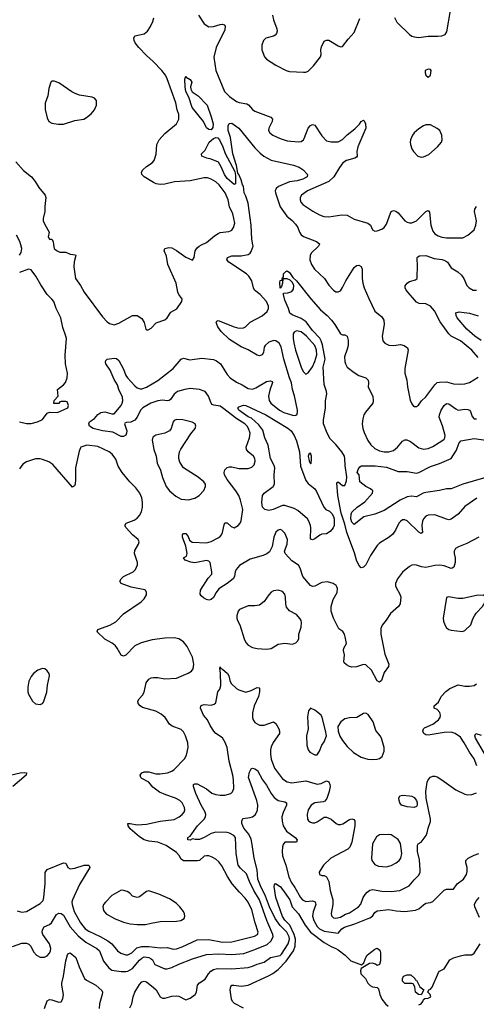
# Model space of a CAD drawing. Header units: inches. Extents: x 1834610 to 2027685, y 642842 to 774116.
# Tile 72 of 256: x 1904271 to 1908228, y 663426 to 671950. Entities that reach past the tile are written whole.
import ezdxf

# ---------------------------------------------------------------- set-up
doc = ezdxf.new("R2010")
doc.units = ezdxf.units.IN
doc.header["$MEASUREMENT"] = 0
doc.layers.add('B9606', color=7, linetype='Continuous')
doc.layers.add('B9607', color=7, linetype='Continuous')

msp = doc.modelspace()

# ---------------------------------------------------------------- linework, layer by layer
at = {"layer": 'B9606', "color": 5}
for points, elevation in [([(1904270, 669910.3), (1904285.7, 669934.3), (1904289.9, 669970), (1904281.4, 670000)], 380), ([(1904565.4, 670000), (1904570.3, 669970.3), (1904591.3, 669951.3), (1904618.3, 669938.3), (1904670, 669936.2), (1904710, 669920.3), (1904754.4, 669914.4), (1904757.3, 669910), (1904744.8, 669855.2), (1904740.2, 669810), (1904754.4, 669710), (1904797.3, 669650), (1904831.4, 669590), (1904990, 669376.5), (1905030, 669333.4), (1905050, 669319.7), (1905090, 669308.4), (1905130, 669322.3), (1905250, 669388.5), (1905290, 669388.4), (1905330, 669362), (1905350.5, 669330), (1905366, 669270), (1905370, 669264.7), (1905386, 669266), (1905410, 669281), (1905453.9, 669326.1), (1905530, 669352.8), (1905550, 669368.4), (1905581.4, 669418.6), (1905633.1, 669446.9), (1905676.8, 669510), (1905680.4, 669530), (1905677.3, 669537.3), (1905650.8, 669570.8), (1905641.7, 669590), (1905628.8, 669670), (1905555.6, 669830), (1905542.9, 669902.9), (1905523.7, 669950), (1905529.2, 669970), (1905563.3, 669976.7), (1905590, 669974), (1905630, 669952.2), (1905710, 669893.7), (1905770, 669867.3), (1905782, 669890), (1905792.3, 669950), (1905810, 669976), (1905827.8, 669990), (1905847.3, 670000)], 380), ([(1908250, 667469.5), (1908145.4, 667414.6), (1908072.8, 667387.2), (1908048.9, 667371.1), (1908037.6, 667350), (1908036, 667330), (1908043.6, 667290), (1908044.9, 667250), (1908032.9, 667210), (1908019.4, 667200.6), (1908010, 667197.7), (1907950, 667221.8), (1907911.2, 667228.8), (1907870, 667226.2), (1907790, 667206.4), (1907751.9, 667211.9), (1907710, 667227.3), (1907690, 667229.5), (1907670, 667226.6), (1907650, 667215.1), (1907590, 667166.6), (1907545.5, 667110), (1907528.2, 667070), (1907528.7, 667050), (1907535.3, 667030), (1907563.6, 666983.6), (1907572.8, 666952.8), (1907567.1, 666892.9), (1907553.4, 666870), (1907486, 666810), (1907448.1, 666751.9), (1907412.4, 666707.6), (1907401.7, 666678.3), (1907401, 666630), (1907435.9, 666455.9), (1907470.3, 666369.7), (1907467.3, 666350), (1907430, 666298), (1907406, 666230), (1907390, 666214), (1907370, 666225.2), (1907319.8, 666319.8), (1907270, 666364.5), (1907250, 666367.6), (1907190, 666346.6), (1907150, 666344.7), (1907128.7, 666350), (1907103.7, 666363.7), (1907082.7, 666382.7), (1907079, 666390), (1907086, 666450), (1907077, 666490), (1907080.9, 666510), (1907103.7, 666550), (1907092.3, 666607.7), (1907086.3, 666630), (1907073, 666653), (1907036.6, 666676.6), (1906989.8, 666769.8), (1906969.8, 666830), (1906969.8, 666870.2), (1906988.4, 666930), (1907023.6, 666990), (1907025.1, 667025.1), (1907020.7, 667040.7), (1907013, 667053), (1906988.4, 667068.4), (1906937.3, 667082.7), (1906890, 667078.4), (1906830, 667046.3), (1906810, 667042.4), (1906790, 667051.5), (1906726.2, 667130), (1906701.4, 667201.4), (1906687, 667227), (1906630, 667265.3), (1906572.4, 667330), (1906566, 667350), (1906589.6, 667410), (1906591.5, 667450), (1906570, 667505.2), (1906544, 667530), (1906530, 667535.1), (1906510, 667531.5), (1906490, 667512.3), (1906474.4, 667470), (1906460.4, 667390), (1906435.6, 667344.4), (1906414.1, 667325.9), (1906380.7, 667310), (1906270, 667279.1), (1906176.3, 667223.7), (1906148.5, 667190), (1906139.5, 667170), (1906132.4, 667130), (1906120.5, 667110), (1906070, 667069.7), (1905998.3, 667021.7), (1905972.7, 666990), (1905950, 666947), (1905930, 666929.4), (1905910, 666923.7), (1905890, 666929.3), (1905863.7, 666943.7), (1905843.1, 666963.1), (1905836.4, 666976.4), (1905839, 667010), (1905905.6, 667114.4), (1905935.1, 667150), (1905937.6, 667170), (1905922, 667250), (1905910, 667262), (1905890, 667268.4), (1905788.3, 667248.3), (1905753.3, 667253.3), (1905705.2, 667270), (1905689.6, 667290.4), (1905715.6, 667304.4), (1905722.6, 667330), (1905712.3, 667392.2), (1905683, 667470), (1905683.6, 667490), (1905690, 667500.7), (1905710, 667501.6), (1905730, 667477.3), (1905743, 667443), (1905767, 667427), (1905890, 667422.3), (1905930, 667434), (1905990, 667463), (1906010, 667477.3), (1906021.4, 667490), (1906029.8, 667510), (1906042.3, 667577.7), (1906050, 667594), (1906070, 667594), (1906102.6, 667562.6), (1906130, 667551.8), (1906164.2, 667570), (1906181.3, 667590), (1906191.7, 667611.7), (1906204.7, 667710), (1906184, 667790), (1906169.7, 667830), (1906144.8, 667870), (1906068.2, 667968.2), (1906046.5, 668010), (1906043, 668030), (1906050, 668052), (1906070, 668072.4), (1906090, 668079.8), (1906110, 668079.4), (1906170, 668065.1), (1906250, 668064), (1906283.9, 668076.1), (1906302.5, 668097.5), (1906310.9, 668129.1), (1906307.8, 668150), (1906296.3, 668170), (1906249.9, 668209.9), (1906237.2, 668230), (1906234.8, 668250), (1906261.8, 668330), (1906268, 668370), (1906255, 668410), (1906243, 668430), (1906221.5, 668450), (1906153.5, 668493.5), (1906030, 668591.1), (1906010, 668603.5), (1905952.6, 668612.6), (1905939.9, 668619.9), (1905930.3, 668630.3), (1905908.5, 668690), (1905877.6, 668730), (1905830, 668747.5), (1905750, 668756.8), (1905703.7, 668750), (1905640.2, 668730), (1905610, 668707), (1905578.1, 668661.9), (1905567.1, 668652.9), (1905550, 668649.9), (1905510, 668655.1), (1905469.9, 668649.9), (1905409.2, 668630.8), (1905337.7, 668590), (1905318.9, 668570), (1905290.3, 668510), (1905270, 668484.2), (1905235.2, 668464.8), (1905195.8, 668464.2), (1905183, 668457), (1905179.5, 668450), (1905198.9, 668390), (1905197.6, 668370), (1905190, 668353.2), (1905170, 668340.9), (1905150, 668340.9), (1905078.2, 668378.2), (1904989, 668390), (1904909, 668410), (1904877.2, 668430), (1904869.5, 668450), (1904877.2, 668470), (1904921.1, 668498.9), (1904950, 668533), (1904975.3, 668550), (1905010, 668555.3), (1905070, 668537), (1905090, 668537.6), (1905149.8, 668610), (1905159.8, 668630), (1905164.6, 668650), (1905161.3, 668681.3), (1905130.8, 668750), (1905118.2, 668790), (1905090, 668836.2), (1905054.6, 668914.6), (1905018, 668970), (1905014.6, 668985.4), (1905019, 669001), (1905029.3, 669010.7), (1905090, 669019.1), (1905110, 669017.3), (1905130, 668998.8), (1905170, 668923.8), (1905191.3, 668870), (1905204.9, 668850), (1905270, 668779.1), (1905290, 668762.8), (1905314.1, 668754.1), (1905330, 668754), (1905370, 668769.4), (1905470, 668826.3), (1905602.2, 668930), (1905670, 669012), (1905690, 669020.3), (1905745.3, 669005.3), (1905850, 669021.3), (1905949.6, 669009.6), (1905977.6, 668997.6), (1906010.6, 668970.6), (1906070, 668878.9), (1906096.5, 668850), (1906150, 668811.8), (1906200.3, 668790), (1906250, 668757.5), (1906290, 668751.8), (1906317, 668763), (1906410, 668816.9), (1906444.9, 668824.9), (1906458.8, 668818.8), (1906462, 668810), (1906437.9, 668742.1), (1906427.6, 668690), (1906433.7, 668653.7), (1906448.6, 668630), (1906523.8, 668570), (1906559.6, 668550), (1906634.2, 668525.8), (1906656.6, 668523.4), (1906673.5, 668530), (1906680.2, 668550), (1906679.9, 668570), (1906653.8, 668693.8), (1906636.3, 668750), (1906625.9, 668805.9), (1906608.2, 668850), (1906560.8, 669010), (1906537.4, 669117.4), (1906520.9, 669150), (1906491.2, 669171.2), (1906473.4, 669173.4), (1906430, 669157.3), (1906398, 669130), (1906390, 669115.6), (1906383.1, 669070), (1906372.6, 669047.4), (1906350, 669041), (1906330, 669046), (1906251.2, 669091.2), (1906190, 669119), (1906090, 669181), (1906017.8, 669250), (1905989.8, 669290), (1905975.1, 669330), (1905979, 669341), (1905990, 669347.3), (1906130, 669290.2), (1906170, 669280.2), (1906210, 669282.4), (1906228.8, 669291.2), (1906270, 669330.4), (1906373.5, 669386.5), (1906415.2, 669424.8), (1906427.4, 669450), (1906427.6, 669470), (1906411.4, 669511.4), (1906356.4, 669570), (1906307.4, 669610), (1906296.1, 669630), (1906284.1, 669690), (1906258.5, 669730), (1906235.6, 669750), (1906083, 669850), (1906065.6, 669870), (1906071.8, 669890), (1906110, 669905.8), (1906190, 669907), (1906250, 669916.9), (1906269.7, 669930), (1906277.8, 669942.2), (1906293.3, 669990), (1906291.6, 670000)], 360), ([(1906865.2, 670000), (1906860.3, 669990), (1906798.6, 669930), (1906787.1, 669910), (1906785.8, 669870), (1906801.3, 669830), (1906824.7, 669790), (1906912.2, 669710), (1906950, 669652.7), (1906990, 669608), (1907010, 669595.5), (1907030, 669593), (1907050, 669602), (1907070, 669630.7), (1907097.7, 669690), (1907170, 669806), (1907190, 669821.3), (1907210, 669826), (1907230, 669813), (1907239, 669790), (1907239.8, 669710), (1907246.2, 669670), (1907256.6, 669630), (1907295.5, 669535.5), (1907350, 669427.3), (1907410, 669379.1), (1907426.7, 669350), (1907429, 669310), (1907413.4, 669210), (1907419.6, 669170), (1907434.9, 669150), (1907470, 669133.1), (1907510, 669128.9), (1907570, 669139.5), (1907602.8, 669130), (1907630.7, 669110), (1907637.1, 669090), (1907607.9, 668930), (1907609, 668890), (1907625.2, 668830), (1907631.5, 668771.6), (1907655.2, 668655.2), (1907670, 668624.7), (1907685.2, 668605.2), (1907690, 668601), (1907710, 668601), (1907726.6, 668613.4), (1907752.3, 668650), (1907790, 668683.8), (1907867.3, 668790), (1907890, 668808), (1907910, 668813.4), (1907970, 668815), (1908030, 668798), (1908090, 668795), (1908130, 668798.9), (1908170, 668809.4), (1908243.3, 668856.7)], 360), ([(1908245.6, 669025.6), (1908189.8, 669090), (1908090, 669170.6), (1908011.1, 669210), (1907989.9, 669229.9), (1907914.1, 669334.1), (1907867.2, 669430), (1907830.7, 669470), (1907790, 669488.9), (1907732.7, 669492.7), (1907710, 669503.5), (1907621.3, 669610), (1907611.5, 669630), (1907613.1, 669646.9), (1907629.5, 669670), (1907650, 669683.1), (1907701.1, 669698.9), (1907717, 669710), (1907719.7, 669830), (1907714.5, 669870), (1907716, 669890), (1907721.6, 669898.4), (1907734.8, 669905.2), (1907790, 669908.4), (1907861.6, 669881.6), (1907933.4, 669873.4), (1907962.3, 669862.3), (1907979.1, 669850), (1908010, 669802), (1908067.6, 669767.6), (1908098.5, 669738.6), (1908119.3, 669710), (1908146, 669650), (1908166, 669630), (1908201, 669610), (1908230, 669608.8)], 360), ([(1904270, 668467.8), (1904330, 668452.9), (1904370, 668455.6), (1904425.2, 668470), (1904469.2, 668490), (1904510, 668543), (1904531, 668551), (1904598, 668550), (1904688, 668590), (1904695.3, 668610), (1904682, 668642), (1904670, 668646), (1904630, 668646), (1904618, 668642), (1904610, 668626), (1904568.7, 668628.7), (1904570, 668654), (1904606, 668690), (1904598, 668750), (1904651.8, 668788.2), (1904669.7, 668810.4), (1904683.6, 668850), (1904686, 668890), (1904669.3, 668970.7), (1904666.3, 669046.3), (1904675.8, 669190), (1904672.1, 669210), (1904645.5, 669285.5), (1904628.7, 669370), (1904586.5, 669450), (1904566.1, 669510), (1904551.4, 669531.4), (1904510.6, 669570), (1904453.7, 669653.7), (1904412.2, 669730), (1904370, 669783.5), (1904349.2, 669790.8), (1904270, 669761)], 380), ([(1908232.5, 667807.5), (1908130, 667734.7), (1908071.7, 667668.3), (1908010, 667625.3), (1907990, 667620.9), (1907970, 667625.6), (1907870, 667664.8), (1907810, 667659.8), (1907790, 667652.4), (1907770.1, 667629.9), (1907763, 667610), (1907755.2, 667570), (1907761.3, 667510), (1907750, 667501.7), (1907730, 667512.8), (1907630, 667612.4), (1907610, 667620.5), (1907590, 667618.9), (1907570, 667606.6), (1907555.6, 667590), (1907526.9, 667530), (1907504.5, 667495.5), (1907473, 667470), (1907390, 667417.4), (1907370, 667397.4), (1907311.9, 667310), (1907270.2, 667229.8), (1907250, 667209.6), (1907230, 667204.7), (1907210, 667227.2), (1907189.9, 667269.9), (1907173.7, 667333.7), (1907104.8, 667510), (1907090, 667583.9), (1907057.5, 667677.5), (1907028.2, 667830), (1907020.4, 667939.6), (1907030, 667950.4), (1907070, 667916.5), (1907090, 667917), (1907102.2, 667957.8), (1907106.7, 667993.3), (1907090.7, 668090), (1907090.2, 668150), (1907085.8, 668170), (1907061.6, 668210), (1907010, 668272.3), (1906961.2, 668321.2), (1906934.5, 668370), (1906904.6, 668450), (1906903.4, 668483.4), (1906920.2, 668590), (1906920.2, 668650), (1906931.6, 668711.6), (1906930.7, 668730.7), (1906908.8, 668791.2), (1906901, 668941), (1906919.2, 669010), (1906895, 669135), (1906884.6, 669170), (1906871.6, 669191.6), (1906810, 669260.2), (1906753.7, 669333.7), (1906710, 669361.9), (1906633.8, 669393.8), (1906611.2, 669410), (1906601.5, 669450), (1906570, 669522), (1906556.2, 669570), (1906558, 669582), (1906593.9, 669586.1), (1906630, 669598.4), (1906643.5, 669616.5), (1906646.9, 669650), (1906636.1, 669676.1), (1906616.6, 669696.6), (1906590, 669706.6), (1906552.7, 669707.3), (1906550, 669668), (1906539.9, 669640.1), (1906530, 669627), (1906525.6, 669674.4), (1906530, 669692), (1906546, 669694), (1906546, 669706), (1906556.4, 669723.6), (1906558, 669750), (1906578, 669770), (1906590, 669774.8), (1906610, 669762.8), (1906638.5, 669718.5), (1906670, 669690.4), (1906794.2, 669534.2), (1906879.3, 669439.3), (1906935.9, 669390), (1906972, 669350), (1907002.6, 669310), (1907050, 669230.4), (1907070, 669221.6), (1907090, 669221.6), (1907110, 669210.7), (1907117, 669177), (1907116.6, 669130), (1907110, 669097), (1907086.2, 669030), (1907088.7, 668990), (1907095.2, 668970), (1907110, 668943.1), (1907170, 668894.4), (1907210, 668868.5), (1907270, 668848.2), (1907290.3, 668830.3), (1907294.4, 668810), (1907290.4, 668770), (1907330.3, 668690), (1907334.4, 668650), (1907330.4, 668630), (1907267.5, 668552.5), (1907254.4, 668530), (1907244.2, 668495.8), (1907239.8, 668450), (1907245.7, 668410), (1907256.5, 668376.5), (1907287.9, 668307.9), (1907314, 668270), (1907350, 668238.9), (1907390, 668218.5), (1907430, 668208.6), (1907470, 668209.4), (1907510, 668221.6), (1907544.4, 668250), (1907590, 668301.3), (1907610, 668313.4), (1907627, 668313), (1907657.9, 668297.9), (1907730, 668242.8), (1907770, 668231.5), (1907810, 668238.5), (1907850, 668256.1), (1907930, 668304.2), (1907950, 668319.5), (1907955.5, 668330), (1907958, 668350), (1907935.2, 668435.2), (1907906.5, 668510), (1907909, 668530), (1907924.5, 668570), (1907950, 668610.3), (1907970, 668627.4), (1907990, 668625.8), (1908050, 668580.2), (1908070, 668570.3), (1908130, 668579), (1908155.9, 668575.9), (1908170.2, 668570.2), (1908178.4, 668558.4), (1908193.5, 668513.5), (1908210, 668493.4), (1908230, 668494.9)], 340), ([(1908270, 669172.1), (1908215.3, 669210), (1908147.4, 669270), (1908061.6, 669370), (1908052.3, 669390), (1908050, 669411), (1908080.1, 669419.9), (1908124.2, 669415.8), (1908170, 669408.7), (1908245.5, 669385.5)], 340), ([(1904250, 664236.1), (1904290, 664224.1), (1904330, 664228.4), (1904450, 664299), (1904474.2, 664325.8), (1904480.7, 664350), (1904492.7, 664472.7), (1904493.3, 664566.7), (1904510, 664593.4), (1904650, 664650.2), (1904670, 664648.2), (1904689.3, 664609.3), (1904710, 664598.3), (1904750, 664603.2), (1904830, 664630.2), (1904870, 664631.6), (1904878.3, 664610), (1904790, 664463.9), (1904728.9, 664330), (1904724.2, 664310), (1904725.7, 664290), (1904742.7, 664230), (1904797.5, 664130), (1904839.9, 664079.9), (1904870, 664059.4), (1904970, 664012.9), (1905035.4, 663975.4), (1905068.8, 663948.8), (1905119.7, 663890), (1905148.6, 663868.6), (1905190, 663855.1), (1905210, 663855.1), (1905242.4, 663870), (1905286.6, 663913.4), (1905330, 663926.6), (1905390, 663925.5), (1905490, 663913.4), (1905550, 663918), (1905604.2, 663904.2), (1905630, 663906.5), (1905678.1, 663921.9), (1905810, 663983.3), (1905910, 663987.4), (1906030, 663963.4), (1906110, 663966.9), (1906305.3, 664014.7), (1906333.5, 664030), (1906338.8, 664050), (1906311.2, 664130), (1906283.2, 664243.2), (1906250.5, 664310), (1906225.5, 664345.5), (1906175.2, 664395.2), (1906114, 664470), (1906072, 664532), (1906023.8, 664623.8), (1905998, 664658), (1905970, 664682.4), (1905940.4, 664700.4), (1905910, 664711.6), (1905890, 664712.4), (1905870, 664707.8), (1905830, 664671.6), (1905813.2, 664666.8), (1905690, 664667.9), (1905670, 664683.1), (1905654, 664714), (1905630, 664740.6), (1905539.8, 664799.8), (1905470, 664829.9), (1905390, 664837.4), (1905350, 664850.7), (1905310, 664876.8), (1905230, 664943.5), (1905211.8, 664970), (1905210, 664990.4), (1905230, 664991.5), (1905290, 664980.6), (1905370, 664984.8), (1905490, 665011.3), (1905610, 665025.2), (1905654.5, 665050), (1905679.5, 665070), (1905695.6, 665090), (1905702.4, 665110), (1905699.7, 665130), (1905678, 665170), (1905659.6, 665190), (1905622, 665210), (1905538.3, 665238.3), (1905483.7, 665263.7), (1905426.7, 665306.7), (1905389.9, 665349.9), (1905330, 665382), (1905321, 665390), (1905316.3, 665410), (1905329.8, 665430.2), (1905350, 665437.4), (1905390, 665439.3), (1905450, 665422.5), (1905490, 665422.2), (1905552.7, 665430), (1905590, 665444.7), (1905610, 665458.9), (1905699.5, 665550), (1905718, 665582), (1905731.1, 665650), (1905727.1, 665690), (1905708.7, 665748.7), (1905690, 665784.5), (1905670, 665804.2), (1905593.5, 665833.5), (1905569.8, 665849.8), (1905531.5, 665910), (1905497.7, 665937.7), (1905450, 665963.5), (1905336.6, 665996.6), (1905315.6, 666010), (1905297.6, 666030), (1905295.1, 666050), (1905305.6, 666070), (1905336.6, 666103.4), (1905350, 666127.3), (1905367.8, 666210), (1905390, 666241.6), (1905410, 666252), (1905430, 666254.9), (1905470, 666253.7), (1905530, 666242.3), (1905630.4, 666250.4), (1905730, 666292.7), (1905759.3, 666310), (1905773.3, 666330), (1905779.7, 666370), (1905769.6, 666430), (1905723.9, 666523.9), (1905690, 666564.7), (1905649.8, 666589.8), (1905610, 666597.4), (1905530, 666595), (1905420, 666580), (1905323.5, 666556.5), (1905270, 666528.3), (1905190, 666447.3), (1905170, 666440.9), (1905150, 666449.2), (1905117, 666510), (1905101.2, 666530), (1905072.9, 666552.9), (1905010, 666585.6), (1904942, 666650), (1904949.2, 666670), (1905052.9, 666707.1), (1905103.6, 666736.4), (1905170, 666804.9), (1905323.7, 666910), (1905350, 666936.3), (1905371.6, 666970), (1905371.5, 666991.5), (1905362.7, 667010), (1905354.6, 667014.6), (1905237.6, 667037.6), (1905150, 667069.6), (1905139.5, 667090), (1905149.5, 667110), (1905172.3, 667130), (1905255.1, 667170), (1905274.7, 667190), (1905292.8, 667230), (1905291.2, 667251.2), (1905265.6, 667330), (1905270, 667356), (1905300.7, 667410), (1905307, 667430), (1905299.5, 667450), (1905249.9, 667489.9), (1905193.3, 667550), (1905183.6, 667570), (1905193.2, 667590), (1905263.1, 667616.9), (1905290, 667633.7), (1905310, 667658.4), (1905326.2, 667690), (1905336.8, 667730), (1905335.8, 667770), (1905328.8, 667810), (1905312, 667850), (1905277.7, 667897.7), (1905224.8, 667950), (1905159.7, 668030), (1905125.6, 668085.6), (1905105.7, 668145.7), (1905071.6, 668190), (1905048.2, 668210), (1904950, 668253.8), (1904854.4, 668265.6), (1904802.8, 668250), (1904797.5, 668242.5), (1904785.9, 668214.1), (1904755.4, 668070), (1904756.2, 667970), (1904752.3, 667927.7), (1904745.8, 667914.2), (1904730, 667903.7), (1904558.2, 668098.2), (1904523.5, 668123.5), (1904470, 668143.1), (1904450, 668147.6), (1904410, 668147.1), (1904330, 668122.7), (1904298.6, 668101.4), (1904270, 668060.7)], 380), ([(1908310, 667985.4), (1908112.4, 667930), (1908010, 667889.1), (1907970, 667888), (1907910, 667872.9), (1907790, 667856.5), (1907768.8, 667850), (1907710, 667818.3), (1907666.5, 667826.5), (1907630, 667820.2), (1907568.6, 667791.4), (1907430, 667700.2), (1907350, 667668.7), (1907254.5, 667645.5), (1907170, 667580.4), (1907150, 667599.7), (1907140.7, 667630), (1907144.2, 667670), (1907150, 667686), (1907195.1, 667730), (1907262.9, 667777.1), (1907328.4, 667850), (1907330.9, 667870), (1907311.8, 667890), (1907270, 667909.8), (1907219.2, 667950), (1907211.8, 668010), (1907196, 668030), (1907203.2, 668056.8), (1907220.2, 668079.8), (1907232.7, 668087.3), (1907351, 668089), (1907450, 668075), (1907550, 668039.7), (1907630, 668038), (1907710, 668024.1), (1907730, 668030.2), (1907830, 668082.7), (1907910, 668108.5), (1908008.9, 668151.1), (1908056.8, 668223.2), (1908077.9, 668282.1), (1908095.4, 668304.6), (1908210, 668324.4), (1908310, 668308.7)], 320), ([(1904210, 663927), (1904290, 663954.6), (1904330, 663956), (1904350, 663947), (1904367, 663930), (1904390, 663880.5), (1904418, 663850), (1904450, 663832.4), (1904486.2, 663833.8), (1904510, 663846.4), (1904530, 663868.2), (1904538.7, 663890), (1904540.3, 663910), (1904528.5, 663950), (1904471.1, 664030), (1904466.4, 664050), (1904468.2, 664071.8), (1904484.7, 664095.3), (1904530, 664117.7), (1904547.8, 664132.2), (1904590, 664204.2), (1904610, 664214.9), (1904630, 664212.4), (1904650, 664196.9), (1904710, 664097.1), (1904777.9, 664017.9), (1904843.3, 663963.3), (1904941.3, 663910), (1904962.6, 663890), (1904999, 663799), (1905042.6, 663742.6), (1905070, 663721), (1905150.7, 663709.3), (1905190, 663708.5), (1905210, 663713.4), (1905250, 663736.6), (1905310, 663808.1), (1905330, 663825.7), (1905350, 663835.3), (1905390, 663831.3), (1905410, 663819.2), (1905421.5, 663810), (1905442, 663770), (1905530, 663732.3), (1905550, 663732.1), (1905590, 663744.3), (1905650, 663772.7), (1905770, 663818.9), (1905890, 663857.3), (1905998.1, 663861.9), (1906110, 663857.5), (1906213.7, 663866.3), (1906310, 663899.8), (1906415.2, 663944.8), (1906448.2, 663971.8), (1906468.4, 664010), (1906466.1, 664030), (1906412.4, 664152.4), (1906350.7, 664330), (1906301.3, 664410), (1906262.1, 664490), (1906236.2, 664556.2), (1906183.5, 664603.5), (1906165.7, 664630), (1906146.2, 664730), (1906142, 664870), (1906128.4, 664888.4), (1906090, 664908.2), (1906070, 664912.4), (1905970, 664914.7), (1905930, 664905.2), (1905870, 664869.1), (1905830, 664852.5), (1905792.3, 664852.2), (1905770, 664857.2), (1905750, 664847), (1905729.2, 664850), (1905729, 664870), (1905750, 664881), (1905813, 664970), (1905869.9, 665030), (1905882.3, 665050), (1905884.5, 665070), (1905878.9, 665090), (1905843.4, 665150), (1905796.5, 665250), (1905776.9, 665310), (1905778, 665330), (1905790, 665335.6), (1905810, 665335.5), (1905890, 665290.9), (1905935.1, 665255), (1905970, 665242.7), (1906010, 665235.9), (1906050, 665236.5), (1906100.9, 665250), (1906115.3, 665264.7), (1906125.9, 665294.1), (1906125, 665370), (1906119.5, 665410), (1906087.9, 665530), (1906067.9, 665650), (1906052.9, 665692.9), (1906030, 665732.4), (1905971.5, 665770), (1905952.8, 665790), (1905920.7, 665840.7), (1905897.6, 665890), (1905862.9, 665930), (1905839.1, 665990), (1905840.7, 666010), (1905850, 666016.5), (1905870, 666020.3), (1905930, 666016.1), (1905956.5, 666023.5), (1905970, 666036.3), (1905989.8, 666130.2), (1906005.8, 666154.2), (1906014.2, 666185.8), (1906012.9, 666292.9), (1906005.2, 666334.8), (1906010, 666346.8), (1906013.9, 666333.9), (1906030, 666326), (1906070.8, 666290), (1906082.5, 666270), (1906092, 666230), (1906104.2, 666204.2), (1906150, 666160.3), (1906170, 666147.2), (1906230, 666128.7), (1906277.6, 666142.4), (1906330, 666167.7), (1906346.4, 666166.4), (1906350, 666162), (1906350.5, 666130.5), (1906339.6, 666090), (1906303.2, 666010), (1906289.3, 665950), (1906288.1, 665908.1), (1906293.6, 665890), (1906310, 665866), (1906350, 665841.5), (1906390, 665841.1), (1906471.3, 665871.3), (1906490, 665858), (1906516, 665810), (1906524.2, 665790), (1906523.1, 665770), (1906468.9, 665691.1), (1906450, 665654), (1906444.1, 665630), (1906443.8, 665590), (1906451.7, 665548.3), (1906479.7, 665470), (1906550, 665377.4), (1906590, 665351.4), (1906630, 665343.8), (1906750, 665359.1), (1906850, 665331), (1906883.2, 665336.8), (1906930, 665361.3), (1906951.5, 665351.5), (1906959.3, 665330), (1906960.5, 665310), (1906952.7, 665267.3), (1906933.4, 665206.6), (1906914.6, 665185.4), (1906901.5, 665178.5), (1906830, 665170.7), (1906797.6, 665150), (1906772, 665110), (1906762, 665070), (1906764.4, 665030), (1906774.7, 665014.7), (1906790, 665003.1), (1906810, 664995.8), (1906830, 664997), (1906850, 665004.2), (1906910, 665044.9), (1906930, 665047.2), (1906970, 665027.2), (1907013.4, 664990), (1907030, 664983.2), (1907050, 664982), (1907072.4, 664987.6), (1907130, 665024.9), (1907150, 665032), (1907167.1, 665027.1), (1907174.8, 665014.8), (1907174.7, 664970), (1907148.4, 664830), (1907133.6, 664786.4), (1907114.4, 664770), (1906968.6, 664691.4), (1906903.1, 664630), (1906867.2, 664570), (1906870.7, 664550), (1906890, 664541.7), (1906910, 664540.3), (1906930, 664528.5), (1906950.2, 664490), (1906960.6, 664410), (1906983.9, 664330), (1906984.9, 664290), (1906970.5, 664210.5), (1906973, 664193), (1906990, 664174), (1907010.5, 664170.5), (1907050, 664180.3), (1907094.6, 664205.4), (1907130, 664217.6), (1907206.4, 664270), (1907227.8, 664292.2), (1907249, 664350), (1907264.2, 664375.8), (1907282.9, 664397.1), (1907306.6, 664413.4), (1907330, 664419.7), (1907410, 664405.8), (1907490, 664403.2), (1907565.2, 664410), (1907647.7, 664452.3), (1907690, 664504.6), (1907730, 664544.2), (1907740.6, 664570), (1907742.3, 664590), (1907735.9, 664675.9), (1907718.1, 664750), (1907717.7, 664802.3), (1907724.2, 664815.8), (1907750, 664830.7), (1907794.1, 664885.9), (1907803, 664910), (1907809.6, 664950.4), (1907831.8, 665008.2), (1907831.8, 665030), (1907794.2, 665210), (1907791.5, 665268.5), (1907802.3, 665350), (1907810, 665367.7), (1907830, 665392.7), (1907850, 665400.4), (1907870, 665400.3), (1907890, 665394), (1907930, 665370.2), (1908050, 665283.7), (1908130, 665244.4), (1908150, 665239.3), (1908190, 665243), (1908230, 665257.3)], 360), ([(1908233.8, 665490), (1908208.7, 665550), (1908167.7, 665607.7), (1908123, 665690), (1908090, 665739.8), (1908043.5, 665770), (1908010, 665780.6), (1907950, 665778.3), (1907810, 665755.1), (1907790, 665758), (1907772, 665770), (1907763.6, 665790), (1907769.6, 665810), (1907780.4, 665819.6), (1907850, 665850.3), (1907899.6, 665890), (1907915.1, 665910), (1907917.6, 665930), (1907911.5, 665951.5), (1907890, 665979), (1907862, 665990), (1907862, 666010), (1907899.5, 666040.5), (1907924.7, 666090), (1907965, 666135), (1907999.8, 666160.2), (1908070, 666190.8), (1908130, 666178.8), (1908170, 666178.8), (1908210, 666184.9), (1908230, 666200.7)], 360), ([(1908298, 665598), (1908221.4, 665730), (1908216.3, 665750), (1908225.2, 665770), (1908270, 665757.2)], 340), ([(1905225, 663395), (1905242.7, 663430), (1905254, 663490), (1905267.9, 663530), (1905310, 663598), (1905330, 663619), (1905350, 663625.7), (1905370, 663621.3), (1905432.3, 663572.3), (1905455.2, 663550), (1905490, 663490.6), (1905510, 663477.6), (1905530, 663477.4), (1905590, 663495.8), (1905630, 663500.3), (1905650, 663497), (1905710, 663464.4), (1905750, 663480.2), (1905790.7, 663510), (1905804, 663530), (1905811, 663590), (1905830, 663611.7), (1905878, 663642), (1905908.7, 663690), (1905927.8, 663712.2), (1905950, 663728.4), (1905985, 663735), (1906110, 663733.9), (1906250, 663743.9), (1906290, 663755.4), (1906330, 663774.1), (1906390, 663790.1), (1906445.8, 663830), (1906530, 663848.8), (1906540.9, 663859.1), (1906597.2, 663950), (1906608.9, 663990), (1906606.3, 664010), (1906586.9, 664050), (1906528.5, 664108.5), (1906485.6, 664170), (1906436.2, 664270), (1906402.7, 664362.7), (1906357.1, 664450), (1906336.2, 664510), (1906329.5, 664590), (1906302, 664690), (1906286.9, 664810), (1906276.2, 664856.2), (1906257.3, 664897.3), (1906213.2, 664950), (1906196, 664990), (1906195.1, 665010), (1906206, 665034), (1906270, 665042.2), (1906290, 665050.2), (1906316.1, 665070), (1906333.4, 665106.6), (1906334.2, 665150), (1906326.2, 665190), (1906254.8, 665390), (1906263.3, 665436.7), (1906276.5, 665463.5), (1906289.3, 665470.7), (1906310, 665465.5), (1906332.2, 665450), (1906376, 665370), (1906410, 665322.4), (1906450.8, 665250.8), (1906477.2, 665217.2), (1906510.1, 665190.1), (1906570, 665177.3), (1906583.8, 665170), (1906583.6, 665150), (1906554.6, 665085.4), (1906544.3, 665050), (1906545.3, 665010), (1906553.5, 664970), (1906584.5, 664924.5), (1906659.5, 664870), (1906676.4, 664850), (1906670, 664829.7), (1906570, 664828.6), (1906554.2, 664810), (1906548.4, 664790), (1906544.8, 664750), (1906547.8, 664710), (1906577.9, 664630), (1906602.8, 664530), (1906623.5, 664483.5), (1906657, 664437), (1906706, 664350), (1906722.6, 664330), (1906750, 664317), (1906810, 664322.2), (1906833, 664313), (1906837.1, 664290), (1906814.5, 664225.5), (1906810.1, 664190), (1906819.7, 664150), (1906850, 664099.4), (1906870, 664080.1), (1906910, 664058.1), (1907030, 664041.6), (1907061.6, 664078.4), (1907086, 664093.9), (1907176.9, 664123.1), (1907306.9, 664173.1), (1907328.6, 664190), (1907350, 664221.1), (1907370, 664234.7), (1907470, 664246.4), (1907534.1, 664234.1), (1907610, 664229.4), (1907700.1, 664239.9), (1907730, 664252), (1907770, 664288.2), (1907790, 664300.4), (1907830, 664306.7), (1907850, 664315.3), (1907950, 664413), (1907970, 664423.8), (1908030, 664422), (1908062.9, 664470), (1908116.8, 664510), (1908143.4, 664550), (1908150, 664576), (1908148.5, 664610), (1908135.9, 664650), (1908136.9, 664670), (1908157, 664690), (1908210, 664717.1), (1908250, 664730.1)], 340), ([(1904050, 665376.8), (1904275.3, 665430), (1904313.3, 665433.3), (1904331.3, 665430), (1904327.7, 665410), (1904211.1, 665310)], 380), ([(1906210, 663393.1), (1906131.5, 663431.5), (1906115.1, 663450), (1906107.6, 663470), (1906094.5, 663550), (1906100, 663580), (1906109.1, 663590.9), (1906127.2, 663592.8), (1906190, 663583.8), (1906250, 663592.7), (1906428, 663672), (1906466.4, 663693.6), (1906510, 663728), (1906581.5, 663798.5), (1906644.4, 663890), (1906659.1, 663930), (1906660.6, 663990), (1906650.6, 664030.6), (1906612.2, 664112.2), (1906570, 664154.1), (1906550, 664186.6), (1906490, 664349.6), (1906475.3, 664444.7), (1906478.9, 664461.1), (1906488.4, 664471.6), (1906530, 664445.3), (1906550, 664420.9), (1906611.1, 664330), (1906633, 664270), (1906686, 664210), (1906743.8, 664110), (1906790, 664048.9), (1906910, 663960.4), (1906970, 663925), (1907010, 663910.1), (1907030, 663896.3), (1907092, 663852), (1907141.8, 663801.8), (1907234, 663766), (1907254.8, 663785.2), (1907269.7, 663830), (1907282.4, 663850), (1907310, 663874.4), (1907350, 663904), (1907370, 663910.8), (1907393.2, 663893.2), (1907399.3, 663870), (1907397.3, 663802.7), (1907390, 663769), (1907370, 663762), (1907354, 663774), (1907330, 663781.6), (1907301.7, 663778.3), (1907230, 663735.3), (1907225.2, 663714.7), (1907227.1, 663690), (1907268.6, 663648.6), (1907289.3, 663610), (1907308.8, 663588.8), (1907330, 663577.2), (1907370.2, 663570.2), (1907379.7, 663559.7), (1907391.1, 663510), (1907410, 663470.3), (1907441.4, 663430), (1907464.1, 663410)], 320), ([(1908256.6, 664176.6), (1908215.1, 664270), (1908213.3, 664290), (1908223.9, 664316.1), (1908253.6, 664350)], 320), ([(1907730, 663421.1), (1907749.3, 663430), (1907765.1, 663450), (1907771.9, 663468.1), (1907782.7, 663477.3), (1907810, 663478.8), (1907835.3, 663490), (1907828.7, 663510), (1907808, 663532), (1907818, 663550), (1907830, 663556), (1907845.4, 663574.6), (1907899.1, 663700.9), (1907910, 663714), (1907950, 663734), (1907998.4, 663810), (1908030, 663828.5), (1908090, 663845.3), (1908130, 663853.4), (1908190, 663855.3), (1908210, 663868.2), (1908262.7, 663950)], 320), ([(1904485.4, 663390), (1904510, 663454.9), (1904530, 663467), (1904550, 663465.7), (1904610, 663443.1), (1904632.1, 663447.9), (1904646, 663474), (1904650.6, 663509.4), (1904635.7, 663590), (1904636.2, 663610), (1904650.6, 663670), (1904670, 663802.8), (1904684.9, 663855.1), (1904693.3, 663866.7), (1904710, 663870.3), (1904758.9, 663830), (1904786.1, 663750), (1904834, 663650), (1904850, 663634.9), (1904930, 663590.3), (1904984.2, 663544.2), (1904990.3, 663530), (1904986.7, 663510), (1904963.5, 663430), (1904960.8, 663390)], 340)]:
    msp.add_lwpolyline(points, dxfattribs=dict(at, elevation=elevation))
for points, elevation in [([(1906670, 669255.6), (1906650, 669245.6), (1906641.3, 669230), (1906639.8, 669190), (1906647.6, 669152.4), (1906662.5, 669090), (1906714.2, 668934.2), (1906730, 668902), (1906750, 668880.4), (1906770, 668892.4), (1906810, 668946), (1906829.8, 668990), (1906846.7, 669050), (1906842.1, 669090), (1906827.9, 669130), (1906757.3, 669210), (1906710, 669246.6)], 360), ([(1906810, 667448.3), (1906792, 667452), (1906794.4, 667550), (1906791.9, 667571.9), (1906777.9, 667610), (1906765, 667630), (1906681.7, 667701.7), (1906650, 667718.7), (1906570, 667743.5), (1906550, 667744), (1906467.3, 667710), (1906430, 667700.4), (1906397, 667710), (1906374.7, 667730), (1906368.9, 667771.1), (1906376.3, 667830), (1906389.8, 667850.2), (1906468.2, 667910), (1906478.8, 667930), (1906476.2, 668010), (1906481.5, 668070), (1906476.8, 668090), (1906443.8, 668150), (1906425.6, 668265.6), (1906394.5, 668330), (1906377.3, 668397.3), (1906342.3, 668442.3), (1906281, 668501), (1906250, 668513), (1906171.8, 668570), (1906162.9, 668590), (1906170, 668598), (1906210, 668611.8), (1906230, 668610.3), (1906403.1, 668530), (1906595.1, 668415.1), (1906622.7, 668390), (1906651.2, 668351.2), (1906670, 668305.3), (1906694.8, 668210), (1906704.1, 668084.1), (1906750, 667959.7), (1906770, 667933.6), (1906829.3, 667889.3), (1906844.6, 667864.6), (1906905.7, 667730), (1906925.7, 667710), (1906954.6, 667694.6), (1906975.1, 667675.1), (1906990.4, 667650.4), (1906996.4, 667630), (1906997.6, 667570), (1906989, 667551), (1906960.7, 667519.3), (1906930, 667498.2), (1906890, 667494.9), (1906871.2, 667488.8), (1906830, 667456)], 340), ([(1905630, 668488), (1905610, 668480.7), (1905601.3, 668470), (1905584.4, 668410), (1905570.3, 668389.7), (1905530.2, 668369.8), (1905450, 668353.5), (1905424.4, 668335.5), (1905419.2, 668310), (1905433.6, 668230), (1905454.4, 668170), (1905463, 668110), (1905491, 668050), (1905507.6, 667987.6), (1905541.3, 667910), (1905570, 667870.4), (1905624.2, 667824.2), (1905670, 667800.3), (1905733.5, 667793.5), (1905790, 667807.4), (1905827, 667830), (1905866.3, 667873.7), (1905883, 667910), (1905880.7, 667930), (1905867, 667950), (1905816.9, 667990), (1905689.9, 668069.9), (1905658.9, 668118.9), (1905650.8, 668150), (1905650.7, 668170), (1905657.4, 668210), (1905666.9, 668233.1), (1905754.5, 668365.5), (1905793.2, 668410), (1905799, 668430), (1905792.1, 668452.1), (1905766.3, 668466.3), (1905684.6, 668484.6)], 380), ([(1906790, 668198.7), (1906776.3, 668190), (1906770.3, 668170), (1906778.5, 668130), (1906790, 668103.7), (1906796.3, 668110), (1906801.1, 668138.9), (1906799.8, 668170)], 360), ([(1906510, 667011.6), (1906470, 667004.2), (1906450, 666993.6), (1906430, 666972), (1906390, 666913), (1906350, 666881.7), (1906310, 666874.7), (1906250, 666875.8), (1906177.2, 666842.8), (1906163.8, 666830), (1906154, 666790), (1906153.7, 666770), (1906159.5, 666750), (1906177.7, 666710), (1906216, 666590), (1906230, 666559.1), (1906250, 666535.5), (1906290, 666515.3), (1906330, 666505.7), (1906410, 666500.2), (1906450, 666506), (1906510, 666543.7), (1906570, 666552), (1906635.3, 666544.7), (1906663.9, 666556.1), (1906679.3, 666570), (1906689.4, 666590), (1906691.6, 666630), (1906709.6, 666690), (1906713.6, 666730), (1906709.5, 666750), (1906701.7, 666761.7), (1906670, 666802), (1906610, 666832.6), (1906584.6, 666864.6), (1906577.1, 666890), (1906576.1, 666950), (1906570, 666976), (1906550, 666998.4)], 380), ([(1908290, 666969.3), (1908230, 666966), (1908110, 666938.9), (1908070, 666939.7), (1907987.1, 666952.9), (1907971.1, 666948.9), (1907941.6, 666770), (1907943.1, 666743.1), (1907954.9, 666710), (1907970, 666685.5), (1907990, 666670.4), (1908010, 666663.7), (1908107.3, 666652.7), (1908130, 666662.4), (1908179.7, 666710), (1908197.6, 666762.4), (1908211.5, 666788.5), (1908228, 666812.1), (1908282.4, 666870), (1908304.5, 666910), (1908314, 666930), (1908312, 666950)], 380), ([(1904470, 666332.3), (1904430, 666318), (1904390, 666289.4), (1904370, 666262.7), (1904350, 666224), (1904342.6, 666170), (1904343.1, 666130), (1904348.4, 666110), (1904382, 666050), (1904410, 666028), (1904450, 666022), (1904469.5, 666030.5), (1904477.2, 666042.8), (1904506.8, 666126.8), (1904513.6, 666190), (1904529.4, 666270), (1904526, 666290), (1904510, 666314), (1904490, 666329.2)], 420), ([(1906790, 665988.7), (1906774.4, 665965.6), (1906765.8, 665914.2), (1906770.4, 665810), (1906757.3, 665750), (1906760.7, 665670), (1906770.8, 665630), (1906786, 665610), (1906830, 665586.8), (1906850, 665586.8), (1906870, 665618), (1906889.4, 665670.6), (1906910, 665698), (1906929.2, 665750), (1906922.7, 665797.3), (1906892, 665910), (1906882.7, 665930), (1906830, 665973.2)], 380), ([(1907270, 665946.6), (1907250, 665943.7), (1907192.3, 665907.7), (1907130, 665905.6), (1907090, 665898), (1907054, 665870), (1907028.2, 665831.8), (1907030.3, 665790), (1907046.8, 665746.8), (1907069, 665709), (1907110, 665658.8), (1907165.2, 665605.3), (1907230, 665566.5), (1907288, 665548), (1907330, 665544.8), (1907370, 665548.6), (1907390, 665554), (1907412.6, 665570), (1907430, 665616), (1907431.1, 665650), (1907405.6, 665730), (1907395.7, 665750), (1907357, 665797), (1907335.4, 665870), (1907290, 665936)], 380), ([(1907689.1, 665130.9), (1907630, 665134.5), (1907581.1, 665150), (1907564.5, 665170), (1907559.1, 665190), (1907557.6, 665210), (1907565.2, 665230), (1907590, 665235.3), (1907650, 665230.3), (1907670, 665227.6), (1907690, 665217.4), (1907709.1, 665190), (1907715.9, 665170), (1907716.1, 665150), (1907710, 665137)], 360), ([(1907470, 664896.9), (1907390, 664894), (1907363.8, 664876.2), (1907330, 664814), (1907319.5, 664690), (1907323.1, 664670), (1907350, 664634.9), (1907380.2, 664620.3), (1907450, 664616.9), (1907490, 664626.5), (1907535.1, 664650), (1907558.9, 664670), (1907573.1, 664690), (1907583.7, 664730), (1907570, 664819.3), (1907550, 664853), (1907490, 664892.4)], 380), ([(1905150, 664412.5), (1905070, 664367.9), (1905014.4, 664310), (1904998.6, 664290), (1904991.2, 664270), (1904997.7, 664237.7), (1905021.7, 664210), (1905092.9, 664170), (1905170, 664138.1), (1905230, 664122.5), (1905290, 664115.7), (1905362.7, 664117.3), (1905410, 664128.8), (1905490, 664142), (1905630, 664145.9), (1905669, 664151), (1905695.5, 664170), (1905703.1, 664190), (1905699.3, 664210), (1905689.8, 664230), (1905659.8, 664270), (1905630, 664299.8), (1905600, 664320), (1905570, 664338.3), (1905478.6, 664378.6), (1905390, 664408.7), (1905370, 664403.5), (1905310, 664355.4), (1905290, 664349.7), (1905250, 664361.6), (1905226.6, 664386.6), (1905202.6, 664402.6), (1905171.7, 664411.7)], 420), ([(1907750, 663508), (1907728, 663510), (1907702, 663530), (1907696.4, 663576.4), (1907682, 663602), (1907670, 663606), (1907610, 663606), (1907587.3, 663627.3), (1907587.3, 663647.3), (1907598, 663670), (1907630, 663682), (1907659.6, 663679.6), (1907694, 663650), (1907698, 663638), (1907710, 663634), (1907738, 663578), (1907774, 663550)], 320)]:
    msp.add_lwpolyline(points, close=True, dxfattribs=dict(at, elevation=elevation))
at = {"layer": 'B9607', "color": 5}
for points, elevation in [([(1907518.9, 671970), (1907540.3, 671930), (1907650, 671823.1), (1907670, 671808.5), (1907690, 671801.3), (1907730, 671796.9), (1907810, 671806.5), (1907893.3, 671806.7), (1907929.6, 671810.4), (1907958, 671822), (1907973.8, 671846.2), (1908003.6, 672030)], 420), ([(1905847.3, 670000), (1905890, 670021.8), (1905960, 670080), (1905990, 670099.3), (1906010, 670107.7), (1906084.4, 670115.6), (1906098.9, 670121.1), (1906110.7, 670129.3), (1906124, 670150), (1906135.6, 670190), (1906119.2, 670270), (1906090.5, 670330.5), (1906077, 670390), (1906051.6, 670450), (1906000.4, 670520.4), (1905970, 670546.2), (1905930, 670570.9), (1905900, 670580), (1905870, 670581.8), (1905750, 670555.8), (1905612.2, 670547.8), (1905530, 670526.3), (1905490, 670523.2), (1905455.1, 670530), (1905430, 670541.2), (1905349.5, 670590), (1905329.4, 670610), (1905326, 670630), (1905338, 670650), (1905370, 670678), (1905419, 670710), (1905436, 670730), (1905453, 670787), (1905461, 670870), (1905479.7, 670910), (1905530, 670966.4), (1905630.8, 671049.2), (1905649.7, 671090), (1905649.7, 671130), (1905635.9, 671170), (1905625.6, 671230), (1905550, 671436.9), (1905533.7, 671470), (1905502.9, 671510), (1905429, 671589), (1905370, 671640.7), (1905304.8, 671710), (1905272.3, 671750), (1905262.4, 671770), (1905262, 671790), (1905269.9, 671810.1), (1905350.8, 671829.2), (1905378, 671850), (1905405.1, 671890), (1905426.5, 671933.5), (1905434.4, 671965.6)], 380), ([(1905821.9, 671990), (1905870, 671913.4), (1905910, 671889), (1905950, 671891.3), (1906008.4, 671908.4), (1906030, 671910.2), (1906044.7, 671904.7), (1906052.9, 671892.9), (1906050, 671863.7), (1905973.7, 671710), (1905953.8, 671626.2), (1905969.7, 671510), (1906046.5, 671330), (1906090, 671284.2), (1906150, 671243.2), (1906174.1, 671234.1), (1906240.6, 671220.6), (1906253.4, 671213.4), (1906290, 671172.8), (1906310, 671159.2), (1906446.9, 671106.9), (1906461.3, 671090), (1906460.3, 671070), (1906430.4, 671010), (1906428.4, 670990), (1906438, 670970), (1906464, 670950), (1906530, 670920.3), (1906590, 670901.3), (1906688.5, 670891.5), (1906710, 670895.6), (1906730, 670908.8), (1906737.7, 670922.3), (1906772.3, 671010), (1906790, 671033.1), (1906810, 671043.1), (1906830, 671038.4), (1906890, 670944), (1906930, 670902.2), (1906970, 670892.6), (1907030, 670894.2), (1907070, 670912.7), (1907110, 670952.7), (1907175.4, 671004.6), (1907215, 671045), (1907230, 671068.2), (1907250, 671080.7), (1907256.1, 671076.1), (1907268.6, 671048.6), (1907270.2, 671010), (1907201.6, 670850), (1907193.4, 670810), (1907194.7, 670770), (1907190, 670760.7), (1907176.3, 670750), (1907103.1, 670730), (1907071.6, 670710), (1907041.8, 670670), (1906994.8, 670590), (1906951, 670549), (1906764.9, 670470), (1906713.4, 670430), (1906703, 670410), (1906701.6, 670390), (1906708.4, 670370), (1906726, 670350), (1906811.9, 670291.9), (1906870, 670260.2), (1906906.4, 670246.4), (1906950, 670244.5), (1907062.2, 670262.2), (1907110, 670256.9), (1907170, 670223.6), (1907289.2, 670189.2), (1907310.4, 670170), (1907330, 670130.8), (1907350, 670120.5), (1907370, 670122), (1907410, 670137.3), (1907430, 670150.7), (1907450, 670178.8), (1907483.6, 670276.4), (1907490.9, 670289.1), (1907510, 670298.7), (1907530, 670292.9), (1907550, 670277.3), (1907610, 670208.1), (1907630, 670195.9), (1907650, 670192.1), (1907670, 670193), (1907710, 670209.2), (1907790, 670289), (1907810, 670299.5), (1907823.1, 670283.1), (1907833.1, 670170), (1907850, 670118.3), (1907870, 670095.5), (1907898.1, 670078.1), (1907930, 670067.3), (1907970, 670061.5), (1908110, 670062), (1908155, 670085), (1908208.2, 670130), (1908224.4, 670170), (1908229.8, 670210), (1908212.7, 670290), (1908214.2, 670310), (1908230, 670334)], 380), ([(1906463.5, 671990), (1906471.9, 671950), (1906499.3, 671870), (1906501.3, 671850), (1906496.5, 671830), (1906484.8, 671815.2), (1906470, 671806.6), (1906405.5, 671790), (1906384.9, 671770), (1906368.5, 671730), (1906368.5, 671690), (1906394, 671630), (1906410.5, 671610), (1906490, 671558), (1906580.7, 671510), (1906610, 671501.5), (1906730, 671496), (1906750, 671497), (1906770, 671505.7), (1906818.7, 671550), (1906877.8, 671630), (1906882.9, 671650), (1906881.2, 671690), (1906885.4, 671714.6), (1906910, 671763), (1906930, 671774), (1906950, 671774.4), (1907030, 671724), (1907050, 671714.9), (1907070, 671717.1), (1907117.5, 671782.5), (1907170, 671840.3), (1907218.6, 671961.4)], 420), ([(1906291.6, 670000), (1906283.5, 670050), (1906278.3, 670170), (1906250, 670362), (1906230, 670421.2), (1906215.4, 670450), (1906210.7, 670510), (1906201.3, 670521.3), (1906190, 670562.7), (1906170, 670609.4), (1906160.6, 670620.6), (1906150, 670689.2), (1906118.4, 670790), (1906098.7, 670930), (1906078, 670990), (1906079.1, 671030), (1906087.3, 671052.8), (1906110, 671053.4), (1906170.3, 671010), (1906310, 670840.2), (1906354.4, 670794.4), (1906387.7, 670767.7), (1906450, 670735.5), (1906644, 670690), (1906692.8, 670672.8), (1906727.3, 670650), (1906766.8, 670610), (1906762.8, 670590), (1906724.9, 670570), (1906676.6, 670556.6), (1906610, 670545.5), (1906514.6, 670505.4), (1906494.5, 670490), (1906485, 670470), (1906486.8, 670450), (1906527.9, 670330), (1906586.5, 670250), (1906633, 670213), (1906661.2, 670181.2), (1906681.2, 670150), (1906696.1, 670110), (1906710, 670088.9), (1906731.9, 670071.9), (1906842, 670030), (1906870.2, 670010.2), (1906865.2, 670000)], 360), ([(1904238.5, 670718.5), (1904305.9, 670645.9), (1904374.9, 670590), (1904405.5, 670550), (1904436.3, 670496.3), (1904492.5, 670432.5), (1904498.3, 670410), (1904488.4, 670331.6), (1904489.3, 670290), (1904474, 670230), (1904476.3, 670210), (1904490, 670176.3), (1904526, 670110), (1904518.8, 670070), (1904530, 670051.3), (1904550.7, 670050), (1904560.5, 670030), (1904565.4, 670000)], 380), ([(1904281.4, 670000), (1904273, 670030), (1904244.2, 670084.2)], 380)]:
    msp.add_lwpolyline(points, dxfattribs=dict(at, elevation=elevation))
for points, elevation in [([(1907810, 671522.7), (1907784.7, 671510), (1907784.7, 671490), (1907791.1, 671471.1), (1907810, 671452), (1907830, 671471.3), (1907837, 671510), (1907830, 671519.3)], 420), ([(1904570, 671418), (1904550, 671418), (1904542, 671410), (1904525.2, 671354.8), (1904515.5, 671290), (1904492.5, 671227.5), (1904492.5, 671172.5), (1904510, 671102), (1904524.9, 671070), (1904550, 671053.4), (1904605.1, 671045.1), (1904650, 671046.7), (1904750, 671078.4), (1904828, 671090), (1904850, 671104.9), (1904890, 671134), (1904920.9, 671170), (1904938, 671210), (1904936, 671250), (1904919, 671270), (1904898.3, 671278.3), (1904790, 671298), (1904751.1, 671311.1), (1904724.8, 671324.7), (1904610, 671404)], 420), ([(1905930, 670998), (1905910, 670998.7), (1905890, 671013.6), (1905864.8, 671070), (1905767.2, 671190), (1905738.2, 671278.2), (1905709.8, 671330), (1905704.2, 671370), (1905703.7, 671436.3), (1905710, 671462), (1905713, 671453), (1905750, 671433.7), (1905762, 671410), (1905751.3, 671370), (1905753.6, 671350), (1905767.1, 671327.1), (1905818.9, 671290), (1905894.9, 671210), (1905932, 671110), (1905947.2, 671050), (1905944.4, 671015.6)], 360), ([(1907830, 671041.2), (1907790, 671039.5), (1907770, 671032), (1907730, 671004.5), (1907690.6, 670970), (1907675.5, 670950), (1907659.3, 670910), (1907655.5, 670890), (1907658, 670870), (1907670, 670831.3), (1907684, 670810), (1907721, 670770), (1907750, 670760.5), (1907770, 670763), (1907815.9, 670784.1), (1907891.7, 670848.3), (1907926, 670890), (1907932, 670910), (1907929.3, 670950), (1907911.5, 670991.5), (1907890, 671009.2)], 420), ([(1906130, 670524.2), (1906070, 670576.5), (1906047.3, 670610), (1906017.8, 670677.8), (1905995.6, 670715.6), (1905930, 670744.2), (1905892.7, 670752.7), (1905849, 670770), (1905846, 670790), (1905879.6, 670820.4), (1905912.4, 670890), (1905950, 670923.1), (1905970, 670930.7), (1905988.3, 670928.3), (1906003.8, 670910), (1906032.2, 670850), (1906051.8, 670791.8), (1906136, 670636), (1906142.3, 670602.3), (1906142.5, 670537.5), (1906140.7, 670530)], 360)]:
    msp.add_lwpolyline(points, close=True, dxfattribs=dict(at, elevation=elevation))

doc.saveas('drawing.dxf')
